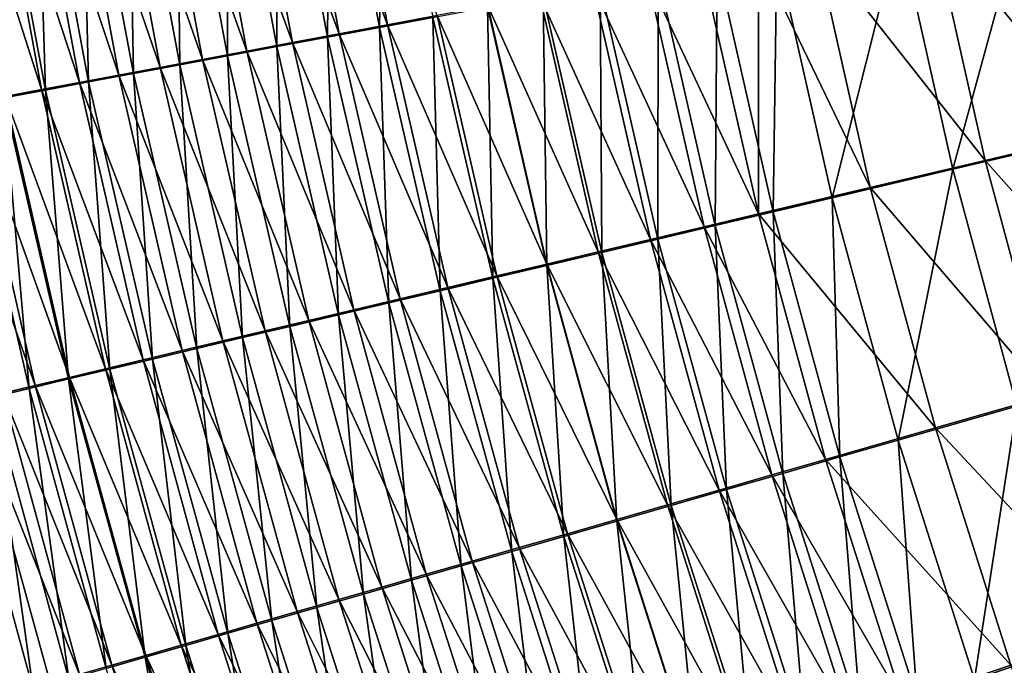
# Model space of a CAD drawing. Header units: metres. Extents: x -901 to 901, y -486 to 401.
# Tile 73 of 256: x -607 to -576, y -141 to -121. Entities that reach past the tile are written whole.
import ezdxf

# ---------------------------------------------------------------- set-up
doc = ezdxf.new("R2010")
doc.units = ezdxf.units.M

msp = doc.modelspace()

# ---------------------------------------------------------------- linework, layer by layer
at = {"layer": 'top0'}
for points in [[(-595.525635, -121.155357, -480.423737), (-597.037659, -113.020226, -480.293213), (-595.386047, -112.791359, -481.511444)], [(-595.525635, -121.155357, -480.423737), (-595.386047, -112.791359, -481.511444), (-593.891785, -120.849297, -481.629761)], [(-597.119934, -121.454124, -479.163849), (-598.648865, -113.243538, -479.020691), (-597.037659, -113.020226, -480.293213)], [(-595.281311, -121.074203, -476.824066), (-596.784973, -112.956779, -476.687744), (-598.278931, -113.163689, -475.425598)], [(-597.119934, -121.454124, -479.163849), (-597.037659, -113.020226, -480.293213), (-595.525635, -121.155357, -480.423737)], [(-593.763245, -120.790031, -478.023712), (-596.784973, -112.956779, -476.687744), (-595.281311, -121.074203, -476.824066)], [(-598.198303, -121.620544, -474.275818), (-599.73114, -113.364861, -474.114227), (-601.140015, -113.560097, -472.754913)], [(-598.673096, -121.745285, -477.851379), (-600.217896, -113.46106, -477.695129), (-598.648865, -113.243538, -479.020691)], [(-596.760193, -121.351135, -475.574341), (-598.278931, -113.163689, -475.425598), (-599.73114, -113.364861, -474.114227)], [(-596.760193, -121.351135, -475.574341), (-599.73114, -113.364861, -474.114227), (-598.198303, -121.620544, -474.275818)], [(-598.673096, -121.745285, -477.851379), (-598.648865, -113.243538, -479.020691), (-597.119934, -121.454124, -479.163849)], [(-595.281311, -121.074203, -476.824066), (-598.278931, -113.163689, -475.425598), (-596.760193, -121.351135, -475.574341)], [(-601.64917, -122.303551, -475.073883), (-603.222656, -113.877823, -474.89032), (-601.743042, -113.672569, -476.317902)], [(-599.593933, -121.882126, -472.929657), (-601.140015, -113.560097, -472.754913), (-602.503845, -113.749161, -471.348907)], [(-600.183411, -122.028526, -476.48764), (-601.743042, -113.672569, -476.317902), (-600.217896, -113.46106, -477.695129)], [(-601.64917, -122.303551, -475.073883), (-601.743042, -113.672569, -476.317902), (-600.183411, -122.028526, -476.48764)], [(-599.593933, -121.882126, -472.929657), (-598.198303, -121.620544, -474.275818), (-601.140015, -113.560097, -472.754913)], [(-600.183411, -122.028526, -476.48764), (-600.217896, -113.46106, -477.695129), (-598.673096, -121.745285, -477.851379)], [(-602.251709, -122.380653, -470.09964), (-603.821045, -113.931847, -469.897583), (-605.09021, -114.107948, -468.402924)], [(-603.068665, -122.57003, -473.61145), (-604.655029, -114.076591, -473.413696), (-603.222656, -113.877823, -474.89032)], [(-600.945618, -122.13559, -471.53717), (-602.503845, -113.749161, -471.348907), (-603.821045, -113.931847, -469.897583)], [(-600.945618, -122.13559, -471.53717), (-603.821045, -113.931847, -469.897583), (-602.251709, -122.380653, -470.09964)], [(-603.068665, -122.57003, -473.61145), (-603.222656, -113.877823, -474.89032), (-601.64917, -122.303551, -475.073883)], [(-599.593933, -121.882126, -472.929657), (-602.503845, -113.749161, -471.348907), (-600.945618, -122.13559, -471.53717)], [(-606.309875, -114.277267, -466.866974), (-607.478638, -114.439621, -465.29184), (-604.721558, -122.844498, -467.097351)], [(-605.762756, -123.076202, -470.546783), (-607.371338, -114.453789, -470.319763), (-606.038391, -114.268654, -471.889496)], [(-605.09021, -114.107948, -468.402924), (-606.309875, -114.277267, -466.866974), (-603.510803, -122.617043, -468.619049)], [(-603.510803, -122.617043, -468.619049), (-606.309875, -114.277267, -466.866974), (-604.721558, -122.844498, -467.097351)], [(-604.440369, -122.827675, -472.101746), (-606.038391, -114.268654, -471.889496), (-604.655029, -114.076591, -473.413696)], [(-605.762756, -123.076202, -470.546783), (-606.038391, -114.268654, -471.889496), (-604.440369, -122.827675, -472.101746)], [(-602.251709, -122.380653, -470.09964), (-605.09021, -114.107948, -468.402924), (-603.510803, -122.617043, -468.619049)], [(-604.440369, -122.827675, -472.101746), (-604.655029, -114.076591, -473.413696), (-603.068665, -122.57003, -473.61145)], [(-605.882507, -123.062767, -465.536652), (-607.478638, -114.439621, -465.29184), (-608.595093, -114.59481, -463.679565)], [(-605.882507, -123.062767, -465.536652), (-608.595093, -114.59481, -463.679565), (-606.992249, -123.271576, -463.938965)], [(-604.721558, -122.844498, -467.097351), (-607.478638, -114.439621, -465.29184), (-605.882507, -123.062767, -465.536652)], [(-607.034302, -123.315346, -468.9487), (-607.371338, -114.453789, -470.319763), (-605.762756, -123.076202, -470.546783)], [(-573.373901, -124.381401, -487.619293), (-574.950684, -117.274353, -487.593719), (-578.606689, -117.957001, -486.377167)], [(-577.963623, -125.505028, -489.234131), (-579.608154, -118.176758, -489.196686), (-575.768616, -117.459023, -490.474335)], [(-577.963623, -125.505028, -489.234131), (-575.768616, -117.459023, -490.474335), (-574.17749, -124.609695, -490.500916)], [(-581.659546, -126.37944, -487.716431), (-583.355469, -118.877457, -487.666016), (-579.608154, -118.176758, -489.196686)], [(-576.979126, -125.232964, -486.413086), (-578.606689, -117.957001, -486.377167), (-582.174866, -118.623451, -484.919708)], [(-581.659546, -126.37944, -487.716431), (-579.608154, -118.176758, -489.196686), (-577.963623, -125.505028, -489.234131)], [(-573.373901, -124.381401, -487.619293), (-578.606689, -117.957001, -486.377167), (-576.979126, -125.232964, -486.413086)], [(-580.498474, -126.064629, -484.967926), (-582.174866, -118.623451, -484.919708), (-583.921448, -118.949768, -484.102783)], [(-576.979126, -125.232964, -486.413086), (-582.174866, -118.623451, -484.919708), (-580.498474, -126.064629, -484.967926)], [(-583.917725, -126.873062, -483.290741), (-583.921448, -118.949768, -484.102783), (-585.640686, -119.271034, -483.228271)], [(-583.469055, -126.807709, -486.865723), (-585.189697, -119.220543, -486.808105), (-583.355469, -118.877457, -487.666016)], [(-580.498474, -126.064629, -484.967926), (-583.921448, -118.949768, -484.102783), (-583.917725, -126.873062, -483.290741)], [(-583.469055, -126.807709, -486.865723), (-583.355469, -118.877457, -487.666016), (-581.659546, -126.37944, -487.716431)], [(-587.330627, -119.586914, -482.297028), (-583.917725, -126.873062, -483.290741), (-585.640686, -119.271034, -483.228271)], [(-585.250366, -127.229431, -485.954987), (-586.995239, -119.558319, -485.889679), (-585.189697, -119.220543, -486.808105)], [(-585.250366, -127.229431, -485.954987), (-585.189697, -119.220543, -486.808105), (-583.469055, -126.807709, -486.865723)], [(-585.585388, -127.267532, -482.367249), (-587.330627, -119.586914, -482.297028), (-588.989624, -119.897064, -481.309906)], [(-587.001709, -127.644173, -484.985138), (-588.770081, -119.890427, -484.911652), (-586.995239, -119.558319, -485.889679)], [(-583.917725, -126.873062, -483.290741), (-587.330627, -119.586914, -482.297028), (-585.585388, -127.267532, -482.367249)], [(-587.001709, -127.644173, -484.985138), (-586.995239, -119.558319, -485.889679), (-585.250366, -127.229431, -485.954987)], [(-587.222717, -127.654953, -481.388306), (-588.989624, -119.897064, -481.309906), (-590.615784, -120.201172, -480.267853)], [(-588.721252, -128.051498, -483.957062), (-590.512329, -120.216515, -483.874969), (-588.770081, -119.890427, -484.911652)], [(-585.585388, -127.267532, -482.367249), (-588.989624, -119.897064, -481.309906), (-587.222717, -127.654953, -481.388306)], [(-588.721252, -128.051498, -483.957062), (-588.770081, -119.890427, -484.911652), (-587.001709, -127.644173, -484.985138)], [(-590.407043, -128.450989, -482.871704), (-592.220154, -120.53624, -482.780579), (-590.512329, -120.216515, -483.874969)], [(-588.827942, -128.034912, -480.354858), (-590.615784, -120.201172, -480.267853), (-592.20752, -120.498924, -479.172028)], [(-587.222717, -127.654953, -481.388306), (-590.615784, -120.201172, -480.267853), (-588.827942, -128.034912, -480.354858)], [(-590.407043, -128.450989, -482.871704), (-590.512329, -120.216515, -483.874969), (-588.721252, -128.051498, -483.957062)], [(-592.057495, -128.842239, -481.730286), (-593.891785, -120.849297, -481.629761), (-592.220154, -120.53624, -482.780579)], [(-590.399597, -128.407028, -479.268036), (-592.20752, -120.498924, -479.172028), (-593.763245, -120.790031, -478.023712)], [(-592.057495, -128.842239, -481.730286), (-592.220154, -120.53624, -482.780579), (-590.407043, -128.450989, -482.871704)], [(-588.827942, -128.034912, -480.354858), (-592.20752, -120.498924, -479.172028), (-590.399597, -128.407028, -479.268036)], [(-593.671021, -129.224854, -480.534088), (-595.525635, -121.155357, -480.423737), (-593.891785, -120.849297, -481.629761)], [(-591.935974, -128.77095, -478.129028), (-593.763245, -120.790031, -478.023712), (-595.281311, -121.074203, -476.824066)], [(-593.671021, -129.224854, -480.534088), (-593.891785, -120.849297, -481.629761), (-592.057495, -128.842239, -481.730286)], [(-590.399597, -128.407028, -479.268036), (-593.763245, -120.790031, -478.023712), (-591.935974, -128.77095, -478.129028)], [(-595.24585, -129.598465, -479.284393), (-597.119934, -121.454124, -479.163849), (-595.525635, -121.155357, -480.423737)], [(-593.435547, -129.126297, -476.939087), (-595.281311, -121.074203, -476.824066), (-596.760193, -121.351135, -475.574341)], [(-595.24585, -129.598465, -479.284393), (-595.525635, -121.155357, -480.423737), (-593.671021, -129.224854, -480.534088)], [(-591.935974, -128.77095, -478.129028), (-595.281311, -121.074203, -476.824066), (-593.435547, -129.126297, -476.939087)], [(-596.780457, -129.962692, -477.982422), (-598.673096, -121.745285, -477.851379), (-597.119934, -121.454124, -479.163849)], [(-594.89679, -129.472717, -475.699402), (-596.760193, -121.351135, -475.574341), (-598.198303, -121.620544, -474.275818)], [(-596.780457, -129.962692, -477.982422), (-597.119934, -121.454124, -479.163849), (-595.24585, -129.598465, -479.284393)], [(-593.435547, -129.126297, -476.939087), (-596.760193, -121.351135, -475.574341), (-594.89679, -129.472717, -475.699402)], [(-598.273132, -130.317123, -476.629517), (-600.183411, -122.028526, -476.48764), (-598.673096, -121.745285, -477.851379)], [(-596.318115, -129.80983, -474.411163), (-598.198303, -121.620544, -474.275818), (-599.593933, -121.882126, -472.929657)], [(-598.273132, -130.317123, -476.629517), (-598.673096, -121.745285, -477.851379), (-596.780457, -129.962692, -477.982422)], [(-596.318115, -129.80983, -474.411163), (-594.89679, -129.472717, -475.699402), (-598.198303, -121.620544, -474.275818)], [(-599.03479, -130.454681, -471.69397), (-600.945618, -122.13559, -471.53717), (-602.251709, -122.380653, -470.09964)], [(-599.722229, -130.661392, -475.226898), (-601.64917, -122.303551, -475.073883), (-600.183411, -122.028526, -476.48764)], [(-597.697937, -130.137268, -473.075623), (-599.593933, -121.882126, -472.929657), (-600.945618, -122.13559, -471.53717)], [(-597.697937, -130.137268, -473.075623), (-600.945618, -122.13559, -471.53717), (-599.03479, -130.454681, -471.69397)], [(-599.722229, -130.661392, -475.226898), (-600.183411, -122.028526, -476.48764), (-598.273132, -130.317123, -476.629517)], [(-597.697937, -130.137268, -473.075623), (-596.318115, -129.80983, -474.411163), (-599.593933, -121.882126, -472.929657)], [(-603.510803, -122.617043, -468.619049), (-600.327026, -130.761688, -470.267548), (-602.251709, -122.380653, -470.09964)], [(-601.12616, -130.995117, -473.775848), (-603.068665, -122.57003, -473.61145), (-601.64917, -122.303551, -475.073883)], [(-600.327026, -130.761688, -470.267548), (-599.03479, -130.454681, -471.69397), (-602.251709, -122.380653, -470.09964)], [(-601.12616, -130.995117, -473.775848), (-601.64917, -122.303551, -475.073883), (-599.722229, -130.661392, -475.226898)], [(-604.721558, -122.844498, -467.097351), (-601.573303, -131.057983, -468.798218), (-603.510803, -122.617043, -468.619049)], [(-602.483276, -131.317902, -472.277802), (-604.440369, -122.827675, -472.101746), (-603.068665, -122.57003, -473.61145)], [(-601.573303, -131.057983, -468.798218), (-600.327026, -130.761688, -470.267548), (-603.510803, -122.617043, -468.619049)], [(-602.483276, -131.317902, -472.277802), (-603.068665, -122.57003, -473.61145), (-601.12616, -130.995117, -473.775848)], [(-602.772278, -131.343216, -467.288025), (-604.721558, -122.844498, -467.097351), (-605.882507, -123.062767, -465.536652)], [(-603.792114, -131.62941, -470.734711), (-605.762756, -123.076202, -470.546783), (-604.440369, -122.827675, -472.101746)], [(-601.573303, -131.057983, -468.798218), (-604.721558, -122.844498, -467.097351), (-602.772278, -131.343216, -467.288025)], [(-603.792114, -131.62941, -470.734711), (-604.440369, -122.827675, -472.101746), (-602.483276, -131.317902, -472.277802)], [(-606.259277, -132.217224, -467.521759), (-608.25354, -123.544815, -467.309601), (-607.034302, -123.315346, -468.9487)], [(-608.049438, -123.47068, -462.306335), (-605.022705, -131.879227, -464.152954), (-606.992249, -123.271576, -463.938965)], [(-605.05127, -131.929306, -469.148651), (-607.034302, -123.315346, -468.9487), (-605.762756, -123.076202, -470.546783)], [(-606.259277, -132.217224, -467.521759), (-607.034302, -123.315346, -468.9487), (-605.05127, -131.929306, -469.148651)], [(-603.922546, -131.617081, -465.738922), (-605.882507, -123.062767, -465.536652), (-606.992249, -123.271576, -463.938965)], [(-606.992249, -123.271576, -463.938965), (-605.022705, -131.879227, -464.152954), (-603.922546, -131.617081, -465.738922)], [(-602.772278, -131.343216, -467.288025), (-605.882507, -123.062767, -465.536652), (-603.922546, -131.617081, -465.738922)], [(-605.05127, -131.929306, -469.148651), (-605.762756, -123.076202, -470.546783), (-603.792114, -131.62941, -470.734711)], [(-609.052673, -123.659813, -460.640778), (-606.071411, -132.129364, -462.532104), (-608.049438, -123.47068, -462.306335)], [(-607.414673, -132.492859, -465.85614), (-608.25354, -123.544815, -467.309601), (-606.259277, -132.217224, -467.521759)], [(-608.049438, -123.47068, -462.306335), (-606.071411, -132.129364, -462.532104), (-605.022705, -131.879227, -464.152954)], [(-609.052673, -123.659813, -460.640778), (-607.067322, -132.367142, -460.878357), (-606.071411, -132.129364, -462.532104)], [(-571.485229, -131.415329, -487.645111), (-573.373901, -124.381401, -487.619293), (-576.979126, -125.232964, -486.413086)], [(-576.001343, -132.75769, -489.269043), (-577.963623, -125.505028, -489.234131), (-574.17749, -124.609695, -490.500916)], [(-575.035583, -132.43396, -486.446777), (-576.979126, -125.232964, -486.413086), (-580.498474, -126.064629, -484.967926)], [(-571.485229, -131.415329, -487.645111), (-576.979126, -125.232964, -486.413086), (-575.035583, -132.43396, -486.446777)], [(-579.641418, -133.80394, -487.761169), (-581.659546, -126.37944, -487.716431), (-577.963623, -125.505028, -489.234131)], [(-579.641418, -133.80394, -487.761169), (-577.963623, -125.505028, -489.234131), (-576.001343, -132.75769, -489.269043)], [(-578.501831, -133.429047, -485.011047), (-580.498474, -126.064629, -484.967926), (-583.917725, -126.873062, -483.290741)], [(-575.035583, -132.43396, -486.446777), (-580.498474, -126.064629, -484.967926), (-578.501831, -133.429047, -485.011047)], [(-581.423828, -134.316467, -486.915955), (-583.469055, -126.807709, -486.865723), (-581.659546, -126.37944, -487.716431)], [(-581.423828, -134.316467, -486.915955), (-581.659546, -126.37944, -487.716431), (-579.641418, -133.80394, -487.761169)], [(-581.870178, -134.396622, -483.344635), (-583.917725, -126.873062, -483.290741), (-585.585388, -127.267532, -482.367249)], [(-583.17865, -134.821243, -486.011078), (-585.250366, -127.229431, -485.954987), (-583.469055, -126.807709, -486.865723)], [(-578.501831, -133.429047, -485.011047), (-583.917725, -126.873062, -483.290741), (-581.870178, -134.396622, -483.344635)], [(-583.17865, -134.821243, -486.011078), (-583.469055, -126.807709, -486.865723), (-581.423828, -134.316467, -486.915955)], [(-583.513245, -134.868851, -482.427032), (-585.585388, -127.267532, -482.367249), (-587.222717, -127.654953, -481.388306)], [(-584.904175, -135.317749, -485.047394), (-587.001709, -127.644173, -484.985138), (-585.250366, -127.229431, -485.954987)], [(-581.870178, -134.396622, -483.344635), (-585.585388, -127.267532, -482.367249), (-583.513245, -134.868851, -482.427032)], [(-584.904175, -135.317749, -485.047394), (-585.250366, -127.229431, -485.954987), (-583.17865, -134.821243, -486.011078)], [(-585.126709, -135.332703, -481.454315), (-587.222717, -127.654953, -481.388306), (-588.827942, -128.034912, -480.354858)], [(-586.598572, -135.80545, -484.025848), (-588.721252, -128.051498, -483.957062), (-587.001709, -127.644173, -484.985138)], [(-583.513245, -134.868851, -482.427032), (-587.222717, -127.654953, -481.388306), (-585.126709, -135.332703, -481.454315)], [(-586.598572, -135.80545, -484.025848), (-587.001709, -127.644173, -484.985138), (-584.904175, -135.317749, -485.047394)], [(-588.259949, -136.283859, -482.947327), (-590.407043, -128.450989, -482.871704), (-588.721252, -128.051498, -483.957062)], [(-586.70874, -135.78772, -480.427399), (-588.827942, -128.034912, -480.354858), (-590.399597, -128.407028, -479.268036)], [(-585.126709, -135.332703, -481.454315), (-588.827942, -128.034912, -480.354858), (-586.70874, -135.78772, -480.427399)], [(-588.259949, -136.283859, -482.947327), (-588.721252, -128.051498, -483.957062), (-586.598572, -135.80545, -484.025848)], [(-589.88678, -136.752487, -481.813049), (-592.057495, -128.842239, -481.730286), (-590.407043, -128.450989, -482.871704)], [(-588.257874, -136.233429, -479.347351), (-590.399597, -128.407028, -479.268036), (-591.935974, -128.77095, -478.129028)], [(-589.88678, -136.752487, -481.813049), (-590.407043, -128.450989, -482.871704), (-588.259949, -136.283859, -482.947327)], [(-586.70874, -135.78772, -480.427399), (-590.399597, -128.407028, -479.268036), (-588.257874, -136.233429, -479.347351)], [(-589.772522, -136.669403, -478.215454), (-591.935974, -128.77095, -478.129028), (-593.435547, -129.126297, -476.939087)], [(-588.257874, -136.233429, -479.347351), (-591.935974, -128.77095, -478.129028), (-589.772522, -136.669403, -478.215454)], [(-591.477356, -137.210861, -480.624298), (-593.671021, -129.224854, -480.534088), (-592.057495, -128.842239, -481.730286)], [(-591.477356, -137.210861, -480.624298), (-592.057495, -128.842239, -481.730286), (-589.88678, -136.752487, -481.813049)], [(-593.030212, -137.658554, -479.382263), (-595.24585, -129.598465, -479.284393), (-593.671021, -129.224854, -480.534088)], [(-591.25116, -137.0952, -477.032837), (-593.435547, -129.126297, -476.939087), (-594.89679, -129.472717, -475.699402)], [(-593.030212, -137.658554, -479.382263), (-593.671021, -129.224854, -480.534088), (-591.477356, -137.210861, -480.624298)], [(-589.772522, -136.669403, -478.215454), (-593.435547, -129.126297, -476.939087), (-591.25116, -137.0952, -477.032837)], [(-594.543579, -138.095078, -478.088287), (-596.780457, -129.962692, -477.982422), (-595.24585, -129.598465, -479.284393)], [(-592.692322, -137.510391, -475.80072), (-594.89679, -129.472717, -475.699402), (-596.318115, -129.80983, -474.411163)], [(-594.543579, -138.095078, -478.088287), (-595.24585, -129.598465, -479.284393), (-593.030212, -137.658554, -479.382263)], [(-592.692322, -137.510391, -475.80072), (-591.25116, -137.0952, -477.032837), (-594.89679, -129.472717, -475.699402)], [(-596.015991, -138.519989, -476.743561), (-598.273132, -130.317123, -476.629517), (-596.780457, -129.962692, -477.982422)], [(-594.09436, -137.91452, -474.520294), (-596.318115, -129.80983, -474.411163), (-597.697937, -130.137268, -473.075623)], [(-596.015991, -138.519989, -476.743561), (-596.780457, -129.962692, -477.982422), (-594.543579, -138.095078, -478.088287)], [(-594.09436, -137.91452, -474.520294), (-592.692322, -137.510391, -475.80072), (-596.318115, -129.80983, -474.411163)], [(-595.455811, -138.307159, -473.192749), (-597.697937, -130.137268, -473.075623), (-599.03479, -130.454681, -471.69397)], [(-595.455811, -138.307159, -473.192749), (-594.09436, -137.91452, -474.520294), (-597.697937, -130.137268, -473.075623)], [(-599.03479, -130.454681, -471.69397), (-600.327026, -130.761688, -470.267548), (-596.775208, -138.687866, -471.819305)], [(-597.44574, -138.932816, -475.349335), (-599.722229, -130.661392, -475.226898), (-598.273132, -130.317123, -476.629517)], [(-595.455811, -138.307159, -473.192749), (-599.03479, -130.454681, -471.69397), (-596.775208, -138.687866, -471.819305)], [(-597.44574, -138.932816, -475.349335), (-598.273132, -130.317123, -476.629517), (-596.015991, -138.519989, -476.743561)], [(-598.050903, -139.056229, -470.401276), (-600.327026, -130.761688, -470.267548), (-601.573303, -131.057983, -468.798218)], [(-598.831299, -139.333099, -473.906921), (-601.12616, -130.995117, -473.775848), (-599.722229, -130.661392, -475.226898)], [(-600.327026, -130.761688, -470.267548), (-598.050903, -139.056229, -470.401276), (-596.775208, -138.687866, -471.819305)], [(-598.831299, -139.333099, -473.906921), (-599.722229, -130.661392, -475.226898), (-597.44574, -138.932816, -475.349335)], [(-599.281677, -139.411819, -468.940491), (-601.573303, -131.057983, -468.798218), (-602.772278, -131.343216, -467.288025)], [(-600.171021, -139.720383, -472.417664), (-602.483276, -131.317902, -472.277802), (-601.12616, -130.995117, -473.775848)], [(-598.050903, -139.056229, -470.401276), (-601.573303, -131.057983, -468.798218), (-599.281677, -139.411819, -468.940491)], [(-600.171021, -139.720383, -472.417664), (-601.12616, -130.995117, -473.775848), (-598.831299, -139.333099, -473.906921)], [(-600.466064, -139.754272, -467.438934), (-602.772278, -131.343216, -467.288025), (-603.922546, -131.617081, -465.738922)], [(-601.463501, -140.094254, -470.883484), (-603.792114, -131.62941, -470.734711), (-602.483276, -131.317902, -472.277802)], [(-599.281677, -139.411819, -468.940491), (-602.772278, -131.343216, -467.288025), (-600.466064, -139.754272, -467.438934)], [(-601.463501, -140.094254, -470.883484), (-602.483276, -131.317902, -472.277802), (-600.171021, -139.720383, -472.417664)], [(-602.707336, -140.454315, -469.306549), (-605.05127, -131.929306, -469.148651), (-603.792114, -131.62941, -470.734711)], [(-605.022705, -131.879227, -464.152954), (-601.602783, -140.083206, -465.898621), (-603.922546, -131.617081, -465.738922)], [(-603.922546, -131.617081, -465.738922), (-601.602783, -140.083206, -465.898621), (-600.466064, -139.754272, -467.438934)], [(-602.707336, -140.454315, -469.306549), (-603.792114, -131.62941, -470.734711), (-601.463501, -140.094254, -470.883484)], [(-603.901123, -140.800156, -467.688843), (-606.259277, -132.217224, -467.521759), (-605.05127, -131.929306, -469.148651)], [(-606.071411, -132.129364, -462.532104), (-602.690491, -140.398193, -464.321503), (-605.022705, -131.879227, -464.152954)], [(-603.901123, -140.800156, -467.688843), (-605.05127, -131.929306, -469.148651), (-602.707336, -140.454315, -469.306549)], [(-605.022705, -131.879227, -464.152954), (-602.690491, -140.398193, -464.321503), (-601.602783, -140.083206, -465.898621)], [(-607.944824, -132.820221, -459.201874), (-604.71344, -140.984879, -461.064728), (-607.067322, -132.367142, -460.878357)], [(-605.043396, -141.131348, -466.032501), (-607.414673, -132.492859, -465.85614), (-606.259277, -132.217224, -467.521759)], [(-607.067322, -132.367142, -460.878357), (-603.727844, -140.698898, -462.709534), (-606.071411, -132.129364, -462.532104)], [(-607.067322, -132.367142, -460.878357), (-604.71344, -140.984879, -461.064728), (-603.727844, -140.698898, -462.709534)], [(-605.043396, -141.131348, -466.032501), (-606.259277, -132.217224, -467.521759), (-603.901123, -140.800156, -467.688843)], [(-606.071411, -132.129364, -462.532104), (-603.727844, -140.698898, -462.709534), (-602.690491, -140.398193, -464.321503)], [(-606.132813, -141.447495, -464.339569), (-608.516052, -132.755844, -464.15387), (-607.414673, -132.492859, -465.85614)], [(-606.132813, -141.447495, -464.339569), (-607.414673, -132.492859, -465.85614), (-605.043396, -141.131348, -466.032501)], [(-572.778992, -139.543411, -486.478271), (-575.035583, -132.43396, -486.446777), (-578.501831, -133.429047, -485.011047)], [(-605.527222, -141.56691, -459.392853), (-607.944824, -132.820221, -459.201874), (-661.622375, -163.175339, -352.12149)], [(-607.167847, -141.748184, -462.612152), (-608.516052, -132.755844, -464.15387), (-606.132813, -141.447495, -464.339569)], [(-607.944824, -132.820221, -459.201874), (-605.527222, -141.56691, -459.392853), (-604.71344, -140.984879, -461.064728)], [(-577.304199, -141.134048, -487.800262), (-579.641418, -133.80394, -487.761169), (-576.001343, -132.75769, -489.269043)], [(-577.304199, -141.134048, -487.800262), (-576.001343, -132.75769, -489.269043), (-573.724243, -139.918091, -489.301361)], [(-576.18811, -140.699921, -485.048981), (-578.501831, -133.429047, -485.011047), (-581.870178, -134.396622, -483.344635)], [(-572.778992, -139.543411, -486.478271), (-578.501831, -133.429047, -485.011047), (-576.18811, -140.699921, -485.048981)], [(-579.057251, -141.729813, -486.958801), (-581.423828, -134.316467, -486.915955), (-579.641418, -133.80394, -487.761169)], [(-579.057251, -141.729813, -486.958801), (-579.641418, -133.80394, -487.761169), (-577.304199, -141.134048, -487.800262)], [(-579.501282, -141.824661, -483.389954), (-581.870178, -134.396622, -483.344635), (-583.513245, -134.868851, -482.427032)], [(-580.783447, -142.31662, -486.057892), (-583.17865, -134.821243, -486.011078), (-581.423828, -134.316467, -486.915955)], [(-576.18811, -140.699921, -485.048981), (-581.870178, -134.396622, -483.344635), (-579.501282, -141.824661, -483.389954)], [(-580.783447, -142.31662, -486.057892), (-581.423828, -134.316467, -486.915955), (-579.057251, -141.729813, -486.958801)], [(-581.117676, -142.373672, -482.47641), (-583.513245, -134.868851, -482.427032), (-585.126709, -135.332703, -481.454315)], [(-582.480835, -142.893875, -485.09845), (-584.904175, -135.317749, -485.047394), (-583.17865, -134.821243, -486.011078)], [(-579.501282, -141.824661, -483.389954), (-583.513245, -134.868851, -482.427032), (-581.117676, -142.373672, -482.47641)], [(-582.480835, -142.893875, -485.09845), (-583.17865, -134.821243, -486.011078), (-580.783447, -142.31662, -486.057892)], [(-582.705017, -142.91304, -481.507935), (-585.126709, -135.332703, -481.454315), (-586.70874, -135.78772, -480.427399)], [(-584.147705, -143.460968, -484.081329), (-586.598572, -135.80545, -484.025848), (-584.904175, -135.317749, -485.047394)], [(-581.117676, -142.373672, -482.47641), (-585.126709, -135.332703, -481.454315), (-582.705017, -142.91304, -481.507935)], [(-584.147705, -143.460968, -484.081329), (-584.904175, -135.317749, -485.047394), (-582.480835, -142.893875, -485.09845)], [(-585.782288, -144.017288, -483.007446), (-588.259949, -136.283859, -482.947327), (-586.598572, -135.80545, -484.025848)], [(-584.261597, -143.442169, -480.485413), (-586.70874, -135.78772, -480.427399), (-588.257874, -136.233429, -479.347351)], [(-582.705017, -142.91304, -481.507935), (-586.70874, -135.78772, -480.427399), (-584.261597, -143.442169, -480.485413)], [(-585.782288, -144.017288, -483.007446), (-586.598572, -135.80545, -484.025848), (-584.147705, -143.460968, -484.081329)], [(-587.383057, -144.562332, -481.878052), (-589.88678, -136.752487, -481.813049), (-588.259949, -136.283859, -482.947327)], [(-585.78595, -143.960541, -479.410034), (-588.257874, -136.233429, -479.347351), (-589.772522, -136.669403, -478.215454)], [(-587.383057, -144.562332, -481.878052), (-588.259949, -136.283859, -482.947327), (-585.782288, -144.017288, -483.007446)], [(-584.261597, -143.442169, -480.485413), (-588.257874, -136.233429, -479.347351), (-585.78595, -143.960541, -479.410034)], [(-588.948364, -145.09552, -480.694305), (-591.477356, -137.210861, -480.624298), (-589.88678, -136.752487, -481.813049)], [(-587.27655, -144.467667, -478.282928), (-589.772522, -136.669403, -478.215454), (-591.25116, -137.0952, -477.032837)], [(-588.948364, -145.09552, -480.694305), (-589.88678, -136.752487, -481.813049), (-587.383057, -144.562332, -481.878052)], [(-585.78595, -143.960541, -479.410034), (-589.772522, -136.669403, -478.215454), (-587.27655, -144.467667, -478.282928)], [(-590.476624, -145.616348, -479.45752), (-593.030212, -137.658554, -479.382263), (-591.477356, -137.210861, -480.624298)], [(-591.25116, -137.0952, -477.032837), (-592.692322, -137.510391, -475.80072), (-588.731873, -144.963013, -477.105286)], [(-590.476624, -145.616348, -479.45752), (-591.477356, -137.210861, -480.624298), (-588.948364, -145.09552, -480.694305)], [(-588.731873, -144.963013, -477.105286), (-587.27655, -144.467667, -478.282928), (-591.25116, -137.0952, -477.032837)], [(-590.150452, -145.446091, -475.878326), (-592.692322, -137.510391, -475.80072), (-594.09436, -137.91452, -474.520294)], [(-592.692322, -137.510391, -475.80072), (-590.150452, -145.446091, -475.878326), (-588.731873, -144.963013, -477.105286)], [(-591.966309, -146.124268, -478.168915), (-594.543579, -138.095078, -478.088287), (-593.030212, -137.658554, -479.382263)], [(-591.966309, -146.124268, -478.168915), (-593.030212, -137.658554, -479.382263), (-590.476624, -145.616348, -479.45752)], [(-593.415771, -146.618744, -476.829742), (-596.015991, -138.519989, -476.743561), (-594.543579, -138.095078, -478.088287)], [(-591.530762, -145.916397, -474.60318), (-594.09436, -137.91452, -474.520294), (-595.455811, -138.307159, -473.192749)], [(-593.415771, -146.618744, -476.829742), (-594.543579, -138.095078, -478.088287), (-591.966309, -146.124268, -478.168915)], [(-591.530762, -145.916397, -474.60318), (-590.150452, -145.446091, -475.878326), (-594.09436, -137.91452, -474.520294)], [(-592.871338, -146.373398, -473.281097), (-595.455811, -138.307159, -473.192749), (-596.775208, -138.687866, -471.819305)], [(-592.871338, -146.373398, -473.281097), (-591.530762, -145.916397, -474.60318), (-595.455811, -138.307159, -473.192749)], [(-596.775208, -138.687866, -471.819305), (-598.050903, -139.056229, -470.401276), (-594.170654, -146.816589, -471.913208)], [(-594.823547, -147.099243, -475.441223), (-597.44574, -138.932816, -475.349335), (-596.015991, -138.519989, -476.743561)], [(-592.871338, -146.373398, -473.281097), (-596.775208, -138.687866, -471.819305), (-594.170654, -146.816589, -471.913208)], [(-594.823547, -147.099243, -475.441223), (-596.015991, -138.519989, -476.743561), (-593.415771, -146.618744, -476.829742)], [(-596.188049, -147.565216, -474.004608), (-598.831299, -139.333099, -473.906921), (-597.44574, -138.932816, -475.349335)], [(-596.188049, -147.565216, -474.004608), (-597.44574, -138.932816, -475.349335), (-594.823547, -147.099243, -475.441223)], [(-597.507629, -148.016174, -472.521301), (-600.171021, -139.720383, -472.417664), (-598.831299, -139.333099, -473.906921)], [(-595.427246, -147.245483, -470.500824), (-598.050903, -139.056229, -470.401276), (-599.281677, -139.411819, -468.940491)], [(-597.507629, -148.016174, -472.521301), (-598.831299, -139.333099, -473.906921), (-596.188049, -147.565216, -474.004608)], [(-594.170654, -146.816589, -471.913208), (-598.050903, -139.056229, -470.401276), (-595.427246, -147.245483, -470.500824)], [(-596.639771, -147.659622, -469.045837), (-599.281677, -139.411819, -468.940491), (-600.466064, -139.754272, -467.438934)], [(-595.427246, -147.245483, -470.500824), (-599.281677, -139.411819, -468.940491), (-596.639771, -147.659622, -469.045837)], [(-601.602783, -140.083206, -465.898621), (-597.806946, -148.058533, -467.55014), (-600.466064, -139.754272, -467.438934)], [(-598.780945, -148.451599, -470.993195), (-601.463501, -140.094254, -470.883484), (-600.171021, -139.720383, -472.417664)], [(-600.466064, -139.754272, -467.438934), (-597.806946, -148.058533, -467.55014), (-596.639771, -147.659622, -469.045837)], [(-598.780945, -148.451599, -470.993195), (-600.171021, -139.720383, -472.417664), (-597.507629, -148.016174, -472.521301)], [(-574.651001, -148.352905, -487.833679), (-577.304199, -141.134048, -487.800262), (-573.724243, -139.918091, -489.301361)], [(-600.006592, -148.871033, -469.422363), (-602.707336, -140.454315, -469.306549), (-601.463501, -140.094254, -470.883484)], [(-602.690491, -140.398193, -464.321503), (-598.927429, -148.441788, -466.015747), (-601.602783, -140.083206, -465.898621)], [(-601.602783, -140.083206, -465.898621), (-598.927429, -148.441788, -466.015747), (-597.806946, -148.058533, -467.55014)], [(-600.006592, -148.871033, -469.422363), (-601.463501, -140.094254, -470.883484), (-598.780945, -148.451599, -470.993195)], [(-601.183228, -149.273987, -467.810883), (-603.901123, -140.800156, -467.688843), (-602.707336, -140.454315, -469.306549)], [(-603.727844, -140.698898, -462.709534), (-599.999817, -148.808914, -464.44458), (-602.690491, -140.398193, -464.321503)], [(-601.183228, -149.273987, -467.810883), (-602.707336, -140.454315, -469.306549), (-600.006592, -148.871033, -469.422363)], [(-602.690491, -140.398193, -464.321503), (-599.999817, -148.808914, -464.44458), (-598.927429, -148.441788, -466.015747)], [(-604.71344, -140.984879, -461.064728), (-601.022888, -149.159485, -462.838623), (-603.727844, -140.698898, -462.709534)], [(-603.727844, -140.698898, -462.709534), (-601.022888, -149.159485, -462.838623), (-599.999817, -148.808914, -464.44458)], [(-573.560425, -147.860397, -485.081726), (-576.18811, -140.699921, -485.048981), (-579.501282, -141.824661, -483.389954)]]:
    msp.add_3dface(points, dxfattribs=at)

doc.saveas('drawing.dxf')
